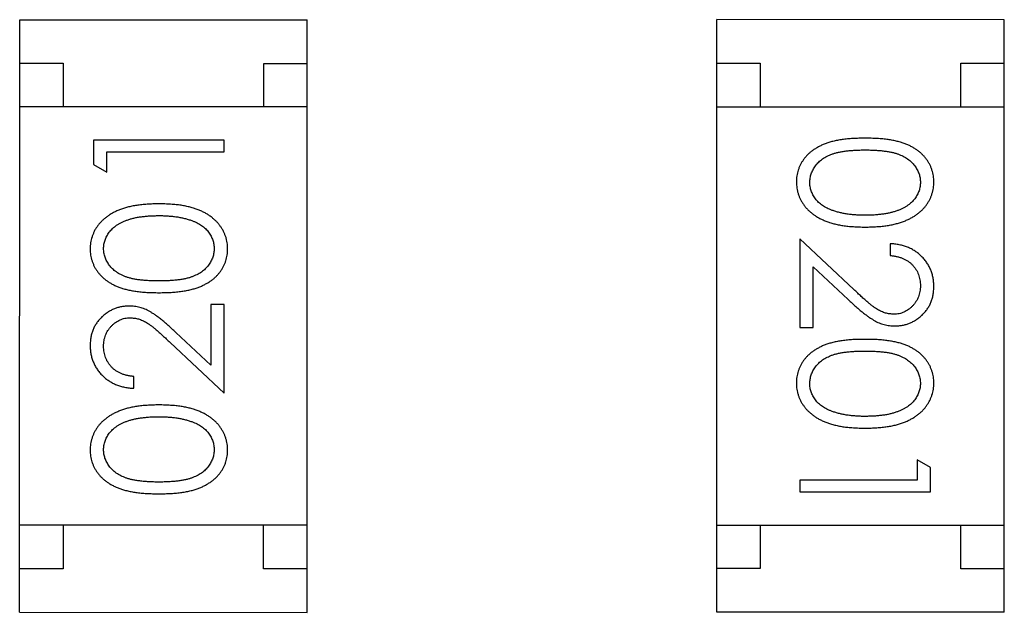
# Model space of a CAD drawing. Header units: millimetres. Extents: x 344 to 667, y 229 to 335.
# Tile 70 of 206: x 567.939 to 569.069, y 265.527 to 266.207. Entities that reach past the tile are written whole.
import ezdxf

# ---------------------------------------------------------------- set-up
doc = ezdxf.new("R2010")
doc.units = ezdxf.units.MM
doc.header["$LTSCALE"] = 0.5
doc.layers.get('0').update_dxf_attribs({"linetype": 'CONTINUOUS'})

msp = doc.modelspace()

# ---------------------------------------------------------------- linework, layer by layer
at = {"linetype": 'Continuous'}
for p, q in [((567.939, 265.5268), (567.9391, 266.2068)), ((567.9391, 266.2068), (568.2691, 266.2067)), ((568.269, 265.5267), (568.2691, 266.2067)), ((568.7389, 265.5269), (568.7389, 266.2069)), ((569.0689, 266.2068), (568.7389, 266.2069)), ((569.0689, 265.5268), (569.0689, 266.2068)), ((567.9391, 266.1568), (567.9891, 266.1568)), ((567.9891, 266.1568), (567.9891, 266.1068)), ((568.2191, 266.1067), (568.2191, 266.1567)), ((568.2191, 266.1567), (568.2691, 266.1567)), ((568.7389, 266.1569), (568.7889, 266.1569)), ((568.7889, 266.1569), (568.7889, 266.1069)), ((569.0189, 266.1068), (569.0189, 266.1568)), ((569.0189, 266.1568), (569.0689, 266.1568)), ((568.2691, 266.1067), (567.9391, 266.1068)), ((568.7389, 266.1069), (569.0689, 266.1068)), ((568.0238, 266.0686), (568.0238, 266.0408)), ((568.1738, 266.0685), (568.0238, 266.0686)), ((568.1738, 266.0551), (568.1738, 266.0685)), ((568.0392, 266.032), (568.0392, 266.0551)), ((568.0392, 266.0551), (568.1738, 266.0551)), ((568.0238, 266.0408), (568.0392, 266.032)), ((568.8342, 265.9554), (568.8342, 265.8535)), ((568.8963, 265.8973), (568.8342, 265.9554)), ((568.938, 265.9497), (568.938, 265.9362)), ((568.8496, 265.8535), (568.8496, 265.9233)), ((568.8496, 265.9233), (568.8896, 265.8858)), ((568.1584, 265.8801), (568.1584, 265.8103)), ((568.1738, 265.8801), (568.1584, 265.8801)), ((568.1738, 265.7782), (568.1738, 265.8801)), ((568.8342, 265.8535), (568.8496, 265.8535)), ((568.1584, 265.8103), (568.1183, 265.8478)), ((568.1117, 265.8363), (568.1738, 265.7782)), ((568.0699, 265.7839), (568.0699, 265.7974)), ((568.9688, 265.7016), (568.9688, 265.6785)), ((568.9842, 265.6928), (568.9688, 265.7016)), ((568.9842, 265.665), (568.9842, 265.6928)), ((568.8342, 265.6785), (568.8342, 265.6651)), ((568.9688, 265.6785), (568.8342, 265.6785)), ((568.8342, 265.6651), (568.9842, 265.665)), ((568.269, 265.6267), (567.939, 265.6268)), ((567.989, 265.6268), (567.989, 265.5768)), ((568.219, 265.5767), (568.219, 265.6267)), ((568.7389, 265.6269), (569.0689, 265.6268)), ((568.7889, 265.6269), (568.7889, 265.5769)), ((569.0189, 265.5768), (569.0189, 265.6268)), ((567.989, 265.5768), (567.939, 265.5768)), ((568.269, 265.5767), (568.219, 265.5767)), ((568.7889, 265.5769), (568.7389, 265.5769)), ((569.0689, 265.5768), (569.0189, 265.5768)), ((567.939, 265.5268), (568.269, 265.5267)), ((569.0689, 265.5268), (568.7389, 265.5269))]:
    msp.add_line(p, q, dxfattribs=at)
for points, knots in [([(568.9091, 266.0708), (568.9068, 266.0708), (568.9021, 266.0708), (568.8954, 266.0705), (568.889, 266.07), (568.8831, 266.0693), (568.8775, 266.0684), (568.8724, 266.0673), (568.8677, 266.066), (568.8633, 266.0645), (568.8593, 266.0628), (568.8556, 266.0609), (568.8521, 266.0589), (568.8489, 266.0567), (568.8459, 266.0544), (568.8432, 266.0519), (568.8408, 266.0493), (568.8386, 266.0465), (568.8367, 266.0436), (568.835, 266.0406), (568.8335, 266.0375), (568.8324, 266.0343), (568.8315, 266.031), (568.8308, 266.0276), (568.8304, 266.0242), (568.8304, 266.0219), (568.8304, 266.0207)], [0, 0, 0, 0, 0.068113, 0.132564, 0.193427, 0.250218, 0.303569, 0.353576, 0.400235, 0.443586, 0.484619, 0.524292, 0.56238, 0.599049, 0.63494, 0.669782, 0.704009, 0.737842, 0.771098, 0.803896, 0.836415, 0.868639, 0.900715, 0.933378, 0.966213, 1, 1, 1, 1]), ([(568.988, 266.0207), (568.988, 266.0218), (568.988, 266.0242), (568.9876, 266.0276), (568.9869, 266.031), (568.986, 266.0343), (568.9848, 266.0375), (568.9834, 266.0406), (568.9816, 266.0437), (568.9797, 266.0466), (568.9775, 266.0494), (568.975, 266.0521), (568.9723, 266.0545), (568.9694, 266.0569), (568.9661, 266.059), (568.9627, 266.0611), (568.959, 266.0629), (568.955, 266.0645), (568.9507, 266.066), (568.946, 266.0673), (568.9409, 266.0684), (568.9354, 266.0693), (568.9294, 266.07), (568.923, 266.0705), (568.9162, 266.0708), (568.9115, 266.0708), (568.9091, 266.0708)], [0, 0, 0, 0, 0.033742, 0.066533, 0.099153, 0.13154, 0.164087, 0.196563, 0.229707, 0.263315, 0.297504, 0.331686, 0.366482, 0.4021, 0.438958, 0.476748, 0.515985, 0.556589, 0.599519, 0.645765, 0.695487, 0.748721, 0.805687, 0.866754, 0.931405, 1, 1, 1, 1]), ([(568.8457, 266.0202), (568.8458, 266.0219), (568.846, 266.0252), (568.8473, 266.0301), (568.8494, 266.0348), (568.8517, 266.0386), (568.854, 266.0414), (568.856, 266.0435), (568.8581, 266.0453), (568.8604, 266.0471), (568.8629, 266.0488), (568.8657, 266.0502), (568.8685, 266.0516), (568.8717, 266.0528), (568.8751, 266.0539), (568.8788, 266.0548), (568.883, 266.0556), (568.8875, 266.0563), (568.8924, 266.0567), (568.8977, 266.0571), (568.9033, 266.0573), (568.9072, 266.0574), (568.9092, 266.0574)], [0, 0, 0, 0, 0.060034, 0.120278, 0.182348, 0.247919, 0.281641, 0.315701, 0.350322, 0.385703, 0.421819, 0.459196, 0.497866, 0.538301, 0.58121, 0.628183, 0.679403, 0.734699, 0.794074, 0.858416, 0.927049, 1, 1, 1, 1]), ([(568.9092, 266.0574), (568.9112, 266.0574), (568.9151, 266.0573), (568.9208, 266.0571), (568.9261, 266.0567), (568.931, 266.0562), (568.9355, 266.0556), (568.9396, 266.0548), (568.9434, 266.0539), (568.9468, 266.0528), (568.9499, 266.0515), (568.9528, 266.0502), (568.9555, 266.0487), (568.958, 266.0471), (568.9604, 266.0453), (568.9625, 266.0434), (568.9644, 266.0414), (568.9667, 266.0385), (568.969, 266.0348), (568.9712, 266.0301), (568.9724, 266.0252), (568.9726, 266.0219), (568.9727, 266.0202)], [0, 0, 0, 0, 0.073302, 0.142286, 0.206253, 0.266017, 0.321612, 0.372532, 0.419497, 0.462398, 0.502825, 0.541489, 0.579034, 0.615143, 0.650298, 0.684912, 0.718701, 0.752189, 0.817245, 0.879117, 0.939613, 1, 1, 1, 1]), ([(568.8304, 266.0207), (568.8304, 266.0195), (568.8304, 266.0171), (568.8309, 266.0136), (568.8315, 266.0102), (568.8324, 266.0068), (568.8337, 266.0036), (568.8351, 266.0003), (568.8368, 265.9973), (568.8388, 265.9942), (568.8411, 265.9914), (568.8436, 265.9886), (568.8464, 265.986), (568.8494, 265.9836), (568.8527, 265.9814), (568.8563, 265.9793), (568.8601, 265.9774), (568.8642, 265.9756), (568.8686, 265.974), (568.8733, 265.9727), (568.8784, 265.9715), (568.8838, 265.9705), (568.8897, 265.9698), (568.8958, 265.9693), (568.9024, 265.969), (568.9068, 265.9689), (568.9091, 265.9689)], [0, 0, 0, 0, 0.033824, 0.067298, 0.10028, 0.133019, 0.165736, 0.198792, 0.232372, 0.266409, 0.301016, 0.336196, 0.371972, 0.408574, 0.446394, 0.485225, 0.525372, 0.567224, 0.611081, 0.65775, 0.70702, 0.759235, 0.814484, 0.873227, 0.934937, 1, 1, 1, 1]), ([(568.8715, 265.988), (568.8704, 265.9884), (568.8684, 265.9892), (568.8655, 265.9905), (568.8627, 265.992), (568.8602, 265.9936), (568.8579, 265.9953), (568.8558, 265.9972), (568.8538, 265.9992), (568.8516, 266.002), (568.8493, 266.0057), (568.8473, 266.0104), (568.8459, 266.0152), (568.8458, 266.0186), (568.8457, 266.0202)], [0, 0, 0, 0, 0.075949, 0.148549, 0.218996, 0.286119, 0.351826, 0.416074, 0.478265, 0.540325, 0.660405, 0.774606, 0.887187, 1, 1, 1, 1]), ([(568.9091, 265.9689), (568.9114, 265.9689), (568.9159, 265.969), (568.9225, 265.9693), (568.9287, 265.9698), (568.9345, 265.9705), (568.94, 265.9715), (568.9451, 265.9727), (568.9499, 265.9741), (568.9543, 265.9757), (568.9584, 265.9775), (568.9622, 265.9794), (568.9658, 265.9815), (568.9691, 265.9837), (568.9721, 265.9862), (568.9749, 265.9887), (568.9774, 265.9915), (568.9797, 265.9943), (568.9817, 265.9973), (568.9834, 266.0004), (568.9848, 266.0036), (568.986, 266.0068), (568.9869, 266.0102), (568.9876, 266.0136), (568.988, 266.0171), (568.988, 266.0195), (568.988, 266.0207)], [0, 0, 0, 0, 0.065278, 0.127205, 0.186168, 0.241675, 0.294115, 0.343609, 0.390387, 0.434463, 0.476646, 0.517002, 0.555936, 0.593716, 0.630057, 0.665601, 0.700745, 0.734917, 0.768681, 0.802087, 0.834849, 0.867433, 0.900138, 0.932806, 0.966212, 1, 1, 1, 1]), ([(568.9727, 266.0202), (568.9726, 266.0186), (568.9724, 266.0153), (568.9712, 266.0104), (568.969, 266.0058), (568.9667, 266.002), (568.9644, 265.9992), (568.9624, 265.9971), (568.9602, 265.9952), (568.9577, 265.9934), (568.955, 265.9917), (568.952, 265.9901), (568.9488, 265.9887), (568.9454, 265.9873), (568.9417, 265.9862), (568.9378, 265.9851), (568.9337, 265.9843), (568.9293, 265.9836), (568.9246, 265.9831), (568.9197, 265.9826), (568.9145, 265.9824), (568.911, 265.9824), (568.9092, 265.9824)], [0, 0, 0, 0, 0.059689, 0.119507, 0.181075, 0.246162, 0.279894, 0.314468, 0.350403, 0.387474, 0.426147, 0.466624, 0.508745, 0.553328, 0.600058, 0.649177, 0.700552, 0.754894, 0.811825, 0.871514, 0.934319, 1, 1, 1, 1]), ([(568.0989, 265.9955), (568.0966, 265.9954), (568.0921, 265.9954), (568.0855, 265.9951), (568.0793, 265.9946), (568.0734, 265.9938), (568.068, 265.9929), (568.0628, 265.9917), (568.0581, 265.9903), (568.0537, 265.9887), (568.0496, 265.9869), (568.0457, 265.985), (568.0422, 265.9828), (568.0389, 265.9806), (568.0359, 265.9782), (568.0331, 265.9756), (568.0306, 265.9729), (568.0283, 265.97), (568.0263, 265.9671), (568.0246, 265.964), (568.0232, 265.9608), (568.022, 265.9575), (568.0211, 265.9542), (568.0204, 265.9508), (568.02, 265.9473), (568.02, 265.9449), (568.0199, 265.9437)], [0, 0, 0, 0, 0.065278, 0.127205, 0.186168, 0.241675, 0.294115, 0.343609, 0.390387, 0.434463, 0.476646, 0.517002, 0.555936, 0.593716, 0.630057, 0.665601, 0.700745, 0.734917, 0.768681, 0.802087, 0.834849, 0.867433, 0.900138, 0.932806, 0.966212, 1, 1, 1, 1]), ([(568.1776, 265.9437), (568.1776, 265.9449), (568.1776, 265.9473), (568.1771, 265.9508), (568.1765, 265.9542), (568.1756, 265.9576), (568.1743, 265.9608), (568.1729, 265.964), (568.1711, 265.9671), (568.1692, 265.9701), (568.1669, 265.973), (568.1644, 265.9757), (568.1616, 265.9783), (568.1586, 265.9807), (568.1553, 265.983), (568.1517, 265.9851), (568.1479, 265.987), (568.1438, 265.9888), (568.1394, 265.9904), (568.1347, 265.9917), (568.1296, 265.9929), (568.1241, 265.9939), (568.1183, 265.9946), (568.1122, 265.9951), (568.1056, 265.9954), (568.1012, 265.9954), (568.0989, 265.9955)], [0, 0, 0, 0, 0.033824, 0.067298, 0.10028, 0.133019, 0.165736, 0.198792, 0.232372, 0.266409, 0.301016, 0.336196, 0.371972, 0.408574, 0.446394, 0.485225, 0.525372, 0.567224, 0.611081, 0.65775, 0.70702, 0.759235, 0.814484, 0.873227, 0.934937, 1, 1, 1, 1]), ([(568.0353, 265.9442), (568.0354, 265.9458), (568.0356, 265.9491), (568.0368, 265.9539), (568.039, 265.9586), (568.0413, 265.9623), (568.0436, 265.9652), (568.0456, 265.9673), (568.0478, 265.9692), (568.0503, 265.971), (568.053, 265.9727), (568.056, 265.9743), (568.0591, 265.9757), (568.0626, 265.977), (568.0662, 265.9782), (568.0701, 265.9793), (568.0743, 265.9801), (568.0787, 265.9808), (568.0834, 265.9813), (568.0883, 265.9818), (568.0935, 265.9819), (568.097, 265.982), (568.0988, 265.982)], [0, 0, 0, 0, 0.059689, 0.119507, 0.181075, 0.246162, 0.279894, 0.314468, 0.350403, 0.387474, 0.426147, 0.466624, 0.508745, 0.553328, 0.600058, 0.649177, 0.700552, 0.754894, 0.811825, 0.871514, 0.934319, 1, 1, 1, 1]), ([(568.0988, 265.982), (568.1006, 265.982), (568.1041, 265.982), (568.1094, 265.9817), (568.1144, 265.9812), (568.1192, 265.9807), (568.1238, 265.9798), (568.1282, 265.9789), (568.1324, 265.9777), (568.1352, 265.9768), (568.1365, 265.9763)], [0, 0, 0, 0, 0.141157, 0.277773, 0.409244, 0.535676, 0.657497, 0.775458, 0.889412, 1, 1, 1, 1]), ([(568.9092, 265.9824), (568.9074, 265.9824), (568.9038, 265.9824), (568.8986, 265.9827), (568.8936, 265.9831), (568.8888, 265.9837), (568.8842, 265.9846), (568.8798, 265.9855), (568.8755, 265.9867), (568.8728, 265.9876), (568.8715, 265.988)], [0, 0, 0, 0, 0.141157, 0.277773, 0.409244, 0.535676, 0.657497, 0.775458, 0.889412, 1, 1, 1, 1]), ([(568.1365, 265.9763), (568.1376, 265.9759), (568.1396, 265.9752), (568.1425, 265.9738), (568.1453, 265.9724), (568.1478, 265.9708), (568.1501, 265.969), (568.1522, 265.9672), (568.1541, 265.9652), (568.1564, 265.9624), (568.1587, 265.9587), (568.1607, 265.954), (568.162, 265.9491), (568.1622, 265.9458), (568.1623, 265.9441)], [0, 0, 0, 0, 0.075949, 0.148549, 0.218996, 0.286119, 0.351826, 0.416074, 0.478265, 0.540325, 0.660405, 0.774606, 0.887187, 1, 1, 1, 1]), ([(568.0199, 265.9437), (568.02, 265.9425), (568.02, 265.9402), (568.0204, 265.9367), (568.0211, 265.9334), (568.022, 265.9301), (568.0232, 265.9269), (568.0246, 265.9237), (568.0263, 265.9207), (568.0283, 265.9178), (568.0305, 265.915), (568.033, 265.9123), (568.0357, 265.9098), (568.0386, 265.9075), (568.0419, 265.9053), (568.0453, 265.9033), (568.049, 265.9015), (568.053, 265.8998), (568.0573, 265.8983), (568.062, 265.8971), (568.0671, 265.8959), (568.0726, 265.8951), (568.0786, 265.8944), (568.085, 265.8939), (568.0918, 265.8936), (568.0964, 265.8936), (568.0988, 265.8935)], [0, 0, 0, 0, 0.033742, 0.066533, 0.099153, 0.13154, 0.164087, 0.196563, 0.229707, 0.263315, 0.297504, 0.331686, 0.366482, 0.4021, 0.438958, 0.476748, 0.515985, 0.556589, 0.599519, 0.645765, 0.695487, 0.748721, 0.805687, 0.866754, 0.931405, 1, 1, 1, 1]), ([(568.0988, 265.907), (568.0968, 265.907), (568.0929, 265.907), (568.0872, 265.9073), (568.0819, 265.9076), (568.077, 265.9082), (568.0725, 265.9087), (568.0684, 265.9096), (568.0646, 265.9105), (568.0612, 265.9116), (568.0581, 265.9128), (568.0552, 265.9142), (568.0525, 265.9157), (568.05, 265.9173), (568.0476, 265.9191), (568.0455, 265.9209), (568.0436, 265.923), (568.0413, 265.9258), (568.039, 265.9296), (568.0368, 265.9343), (568.0356, 265.9392), (568.0354, 265.9425), (568.0353, 265.9442)], [0, 0, 0, 0, 0.073302, 0.142286, 0.206253, 0.266017, 0.321612, 0.372532, 0.419497, 0.462398, 0.502825, 0.541489, 0.579034, 0.615143, 0.650298, 0.684912, 0.718701, 0.752189, 0.817245, 0.879117, 0.939613, 1, 1, 1, 1]), ([(568.1623, 265.9441), (568.1622, 265.9425), (568.162, 265.9392), (568.1607, 265.9343), (568.1586, 265.9296), (568.1563, 265.9258), (568.1539, 265.923), (568.152, 265.9209), (568.1499, 265.919), (568.1476, 265.9172), (568.1451, 265.9156), (568.1423, 265.9141), (568.1394, 265.9128), (568.1363, 265.9115), (568.1329, 265.9105), (568.1292, 265.9095), (568.125, 265.9088), (568.1205, 265.9081), (568.1156, 265.9076), (568.1103, 265.9073), (568.1047, 265.907), (568.1008, 265.907), (568.0988, 265.907)], [0, 0, 0, 0, 0.060034, 0.120278, 0.182348, 0.247919, 0.281641, 0.315701, 0.350322, 0.385703, 0.421819, 0.459196, 0.497866, 0.538301, 0.58121, 0.628183, 0.679403, 0.734699, 0.794074, 0.858416, 0.927049, 1, 1, 1, 1]), ([(568.0988, 265.8935), (568.1012, 265.8936), (568.1059, 265.8936), (568.1126, 265.8939), (568.119, 265.8944), (568.1249, 265.8951), (568.1305, 265.896), (568.1356, 265.8971), (568.1403, 265.8984), (568.1447, 265.8999), (568.1487, 265.9016), (568.1524, 265.9035), (568.1559, 265.9055), (568.1591, 265.9077), (568.162, 265.9099), (568.1648, 265.9124), (568.1672, 265.9151), (568.1694, 265.9179), (568.1713, 265.9208), (568.173, 265.9238), (568.1745, 265.9269), (568.1756, 265.9301), (568.1765, 265.9334), (568.1772, 265.9367), (568.1776, 265.9402), (568.1776, 265.9425), (568.1776, 265.9437)], [0, 0, 0, 0, 0.068113, 0.132564, 0.193427, 0.250218, 0.303569, 0.353576, 0.400235, 0.443586, 0.484619, 0.524292, 0.56238, 0.599049, 0.63494, 0.669782, 0.704009, 0.737842, 0.771098, 0.803896, 0.836415, 0.868639, 0.900715, 0.933378, 0.966213, 1, 1, 1, 1]), ([(568.988, 265.9007), (568.988, 265.9024), (568.9879, 265.9057), (568.9872, 265.9105), (568.9861, 265.9152), (568.9846, 265.9196), (568.9826, 265.9238), (568.9802, 265.9278), (568.9773, 265.9317), (568.974, 265.9352), (568.9704, 265.9385), (568.9665, 265.9413), (568.9624, 265.9438), (568.958, 265.9458), (568.9533, 265.9474), (568.9484, 265.9486), (568.9433, 265.9494), (568.9398, 265.9496), (568.938, 265.9497)], [0, 0, 0, 0, 0.06445, 0.126725, 0.187421, 0.247417, 0.306749, 0.366595, 0.427749, 0.490235, 0.553031, 0.614805, 0.676505, 0.738096, 0.801021, 0.864897, 0.931209, 1, 1, 1, 1]), ([(568.938, 265.9362), (568.9394, 265.9361), (568.942, 265.9358), (568.9457, 265.9351), (568.9493, 265.9341), (568.9526, 265.9329), (568.9557, 265.9314), (568.9586, 265.9296), (568.9612, 265.9277), (568.9636, 265.9254), (568.9657, 265.9229), (568.9676, 265.9203), (568.9692, 265.9175), (568.9704, 265.9146), (568.9714, 265.9115), (568.9721, 265.9083), (568.9726, 265.9049), (568.9726, 265.9026), (568.9726, 265.9014)], [0, 0, 0, 0, 0.073648, 0.143686, 0.210962, 0.275557, 0.338064, 0.399311, 0.4594, 0.51934, 0.579024, 0.637809, 0.695959, 0.754122, 0.813113, 0.873453, 0.935561, 1, 1, 1, 1]), ([(568.9726, 265.9014), (568.9726, 265.9003), (568.9726, 265.8981), (568.9721, 265.8949), (568.9714, 265.8918), (568.9704, 265.8888), (568.9692, 265.886), (568.9676, 265.8833), (568.9658, 265.8807), (568.9637, 265.8783), (568.9614, 265.8761), (568.959, 265.8742), (568.9565, 265.8725), (568.9538, 265.8712), (568.9511, 265.8702), (568.9482, 265.8694), (568.9453, 265.869), (568.9433, 265.8689), (568.9422, 265.8689)], [0, 0, 0, 0, 0.068027, 0.133505, 0.19695, 0.26027, 0.322741, 0.384982, 0.448465, 0.513424, 0.578224, 0.640011, 0.700094, 0.760067, 0.819012, 0.877878, 0.938035, 1, 1, 1, 1]), ([(568.9434, 265.8554), (568.9449, 265.8555), (568.9478, 265.8556), (568.9522, 265.8561), (568.9563, 265.8571), (568.9603, 265.8585), (568.9642, 265.8603), (568.9679, 265.8625), (568.9714, 265.865), (568.9748, 265.8679), (568.9779, 265.8711), (568.9806, 265.8747), (568.9829, 265.8784), (568.9848, 265.8824), (568.9863, 265.8867), (568.9873, 265.8911), (568.9879, 265.8959), (568.988, 265.8991), (568.988, 265.9007)], [0, 0, 0, 0, 0.06271, 0.123347, 0.183401, 0.242828, 0.302097, 0.36242, 0.423725, 0.487032, 0.550491, 0.612709, 0.674265, 0.73617, 0.799211, 0.863483, 0.930525, 1, 1, 1, 1]), ([(568.9422, 265.8689), (568.9406, 265.869), (568.9374, 265.8691), (568.9326, 265.8701), (568.9279, 265.8718), (568.9241, 265.8738), (568.921, 265.8758), (568.9183, 265.8777), (568.9154, 265.8801), (568.9121, 265.8827), (568.9086, 265.8858), (568.9047, 265.8893), (568.9006, 265.8931), (568.8977, 265.8958), (568.8963, 265.8973)], [0, 0, 0, 0, 0.088014, 0.174976, 0.2638, 0.355443, 0.406413, 0.465519, 0.533076, 0.609353, 0.693899, 0.787171, 0.889197, 1, 1, 1, 1]), ([(568.0645, 265.8782), (568.063, 265.8781), (568.0601, 265.878), (568.0558, 265.8775), (568.0517, 265.8765), (568.0476, 265.8751), (568.0438, 265.8733), (568.0401, 265.8711), (568.0365, 265.8686), (568.0332, 265.8657), (568.03, 265.8625), (568.0274, 265.8589), (568.0251, 265.8552), (568.0231, 265.8512), (568.0217, 265.8469), (568.0207, 265.8425), (568.0201, 265.8377), (568.02, 265.8345), (568.0199, 265.8329)], [0, 0, 0, 0, 0.06271, 0.123347, 0.183401, 0.242828, 0.302097, 0.36242, 0.423725, 0.487032, 0.550491, 0.612709, 0.674265, 0.73617, 0.799211, 0.863483, 0.930525, 1, 1, 1, 1]), ([(568.1183, 265.8478), (568.1168, 265.8493), (568.1138, 265.852), (568.1095, 265.856), (568.1054, 265.8595), (568.1015, 265.8627), (568.0979, 265.8656), (568.0945, 265.868), (568.0913, 265.8701), (568.0875, 265.8725), (568.0827, 265.8748), (568.0768, 265.8767), (568.0708, 265.878), (568.0666, 265.8781), (568.0645, 265.8782)], [0, 0, 0, 0, 0.09953, 0.192079, 0.277712, 0.357454, 0.429648, 0.495771, 0.555538, 0.608657, 0.707578, 0.804328, 0.901298, 1, 1, 1, 1]), ([(568.8896, 265.8858), (568.8912, 265.8843), (568.8941, 265.8816), (568.8985, 265.8776), (568.9026, 265.8741), (568.9065, 265.8709), (568.9101, 265.868), (568.9135, 265.8656), (568.9167, 265.8635), (568.9205, 265.8611), (568.9252, 265.8588), (568.9311, 265.8569), (568.9372, 265.8556), (568.9413, 265.8555), (568.9434, 265.8554)], [0, 0, 0, 0, 0.09953, 0.192079, 0.277712, 0.357454, 0.429648, 0.495771, 0.555538, 0.608657, 0.707578, 0.804328, 0.901298, 1, 1, 1, 1]), ([(568.0353, 265.8322), (568.0354, 265.8333), (568.0354, 265.8355), (568.0358, 265.8387), (568.0365, 265.8418), (568.0375, 265.8448), (568.0388, 265.8476), (568.0403, 265.8503), (568.0422, 265.8529), (568.0443, 265.8553), (568.0465, 265.8575), (568.049, 265.8594), (568.0515, 265.8611), (568.0541, 265.8624), (568.0569, 265.8634), (568.0597, 265.8642), (568.0627, 265.8646), (568.0647, 265.8647), (568.0657, 265.8647)], [0, 0, 0, 0, 0.068027, 0.133505, 0.19695, 0.26027, 0.322741, 0.384982, 0.448465, 0.513424, 0.578224, 0.640011, 0.700094, 0.760067, 0.819012, 0.877878, 0.938035, 1, 1, 1, 1]), ([(568.0657, 265.8647), (568.0674, 265.8646), (568.0706, 265.8645), (568.0754, 265.8635), (568.08, 265.8618), (568.0838, 265.8598), (568.087, 265.8578), (568.0896, 265.8559), (568.0926, 265.8535), (568.0959, 265.8509), (568.0994, 265.8478), (568.1032, 265.8443), (568.1074, 265.8405), (568.1102, 265.8378), (568.1117, 265.8363)], [0, 0, 0, 0, 0.088014, 0.174976, 0.2638, 0.355443, 0.406413, 0.465519, 0.533076, 0.609353, 0.693899, 0.787171, 0.889197, 1, 1, 1, 1]), ([(568.0199, 265.8329), (568.02, 265.8312), (568.02, 265.8279), (568.0207, 265.8231), (568.0218, 265.8184), (568.0234, 265.814), (568.0254, 265.8098), (568.0278, 265.8058), (568.0306, 265.8019), (568.034, 265.7984), (568.0376, 265.7951), (568.0415, 265.7923), (568.0456, 265.7898), (568.05, 265.7878), (568.0546, 265.7862), (568.0595, 265.785), (568.0646, 265.7842), (568.0681, 265.784), (568.0699, 265.7839)], [0, 0, 0, 0, 0.06445, 0.126725, 0.187421, 0.247417, 0.306749, 0.366595, 0.427749, 0.490235, 0.553031, 0.614805, 0.676505, 0.738096, 0.801021, 0.864897, 0.931209, 1, 1, 1, 1]), ([(568.0699, 265.7974), (568.0686, 265.7975), (568.066, 265.7978), (568.0622, 265.7985), (568.0587, 265.7995), (568.0553, 265.8007), (568.0523, 265.8022), (568.0494, 265.804), (568.0468, 265.8059), (568.0444, 265.8082), (568.0423, 265.8107), (568.0404, 265.8133), (568.0388, 265.8161), (568.0376, 265.819), (568.0366, 265.8221), (568.0358, 265.8253), (568.0354, 265.8287), (568.0354, 265.831), (568.0353, 265.8322)], [0, 0, 0, 0, 0.073648, 0.143686, 0.210962, 0.275557, 0.338064, 0.399311, 0.4594, 0.51934, 0.579024, 0.637809, 0.695959, 0.754122, 0.813113, 0.873453, 0.935561, 1, 1, 1, 1]), ([(568.9091, 265.84), (568.9067, 265.84), (568.9021, 265.84), (568.8953, 265.8397), (568.889, 265.8392), (568.883, 265.8385), (568.8775, 265.8376), (568.8724, 265.8365), (568.8676, 265.8352), (568.8633, 265.8337), (568.8593, 265.832), (568.8556, 265.8301), (568.8521, 265.8281), (568.8489, 265.8259), (568.8459, 265.8236), (568.8432, 265.8212), (568.8408, 265.8185), (568.8386, 265.8157), (568.8366, 265.8128), (568.835, 265.8098), (568.8335, 265.8067), (568.8324, 265.8035), (568.8315, 265.8002), (568.8308, 265.7969), (568.8304, 265.7934), (568.8304, 265.7911), (568.8303, 265.7899)], [0, 0, 0, 0, 0.068113, 0.132564, 0.193427, 0.250218, 0.303569, 0.353576, 0.400235, 0.443586, 0.484619, 0.524292, 0.56238, 0.599049, 0.63494, 0.669782, 0.704009, 0.737842, 0.771098, 0.803896, 0.836415, 0.868639, 0.900715, 0.933378, 0.966213, 1, 1, 1, 1]), ([(568.988, 265.7899), (568.988, 265.7911), (568.988, 265.7934), (568.9876, 265.7969), (568.9869, 265.8002), (568.986, 265.8035), (568.9848, 265.8067), (568.9833, 265.8099), (568.9816, 265.8129), (568.9797, 265.8158), (568.9775, 265.8186), (568.975, 265.8213), (568.9723, 265.8238), (568.9693, 265.8261), (568.9661, 265.8283), (568.9627, 265.8303), (568.959, 265.8321), (568.955, 265.8338), (568.9507, 265.8353), (568.946, 265.8365), (568.9409, 265.8377), (568.9353, 265.8385), (568.9294, 265.8392), (568.923, 265.8397), (568.9162, 265.84), (568.9115, 265.84), (568.9091, 265.84)], [0, 0, 0, 0, 0.033742, 0.066533, 0.099153, 0.13154, 0.164087, 0.196563, 0.229707, 0.263315, 0.297504, 0.331686, 0.366482, 0.4021, 0.438958, 0.476748, 0.515985, 0.556589, 0.599519, 0.645765, 0.695487, 0.748721, 0.805687, 0.866754, 0.931405, 1, 1, 1, 1]), ([(568.8457, 265.7895), (568.8458, 265.7911), (568.846, 265.7944), (568.8473, 265.7993), (568.8493, 265.804), (568.8517, 265.8078), (568.854, 265.8106), (568.8559, 265.8127), (568.8581, 265.8146), (568.8604, 265.8164), (568.8629, 265.818), (568.8656, 265.8195), (568.8685, 265.8208), (568.8716, 265.8221), (568.8751, 265.8231), (568.8788, 265.8241), (568.883, 265.8248), (568.8875, 265.8255), (568.8924, 265.826), (568.8976, 265.8263), (568.9033, 265.8266), (568.9072, 265.8266), (568.9092, 265.8266)], [0, 0, 0, 0, 0.060034, 0.120278, 0.182348, 0.247919, 0.281641, 0.315701, 0.350322, 0.385703, 0.421819, 0.459196, 0.497866, 0.538301, 0.58121, 0.628183, 0.679403, 0.734699, 0.794074, 0.858416, 0.927049, 1, 1, 1, 1]), ([(568.9092, 265.8266), (568.9112, 265.8266), (568.9151, 265.8266), (568.9208, 265.8263), (568.926, 265.826), (568.9309, 265.8254), (568.9355, 265.8249), (568.9396, 265.824), (568.9434, 265.8231), (568.9468, 265.822), (568.9499, 265.8208), (568.9528, 265.8194), (568.9555, 265.8179), (568.958, 265.8163), (568.9603, 265.8145), (568.9625, 265.8127), (568.9644, 265.8106), (568.9667, 265.8078), (568.969, 265.804), (568.9711, 265.7993), (568.9724, 265.7944), (568.9726, 265.7911), (568.9726, 265.7894)], [0, 0, 0, 0, 0.073302, 0.142286, 0.206253, 0.266017, 0.321612, 0.372532, 0.419497, 0.462398, 0.502825, 0.541489, 0.579034, 0.615143, 0.650298, 0.684912, 0.718701, 0.752189, 0.817245, 0.879117, 0.939613, 1, 1, 1, 1]), ([(568.8303, 265.7899), (568.8303, 265.7887), (568.8304, 265.7863), (568.8308, 265.7828), (568.8315, 265.7794), (568.8324, 265.776), (568.8336, 265.7728), (568.8351, 265.7696), (568.8368, 265.7665), (568.8388, 265.7635), (568.8411, 265.7606), (568.8436, 265.7579), (568.8464, 265.7553), (568.8494, 265.7529), (568.8527, 265.7506), (568.8563, 265.7485), (568.8601, 265.7466), (568.8642, 265.7448), (568.8685, 265.7432), (568.8733, 265.7419), (568.8784, 265.7407), (568.8838, 265.7397), (568.8896, 265.739), (568.8958, 265.7385), (568.9024, 265.7382), (568.9068, 265.7382), (568.9091, 265.7381)], [0, 0, 0, 0, 0.033824, 0.067298, 0.10028, 0.133019, 0.165736, 0.198792, 0.232372, 0.266409, 0.301016, 0.336196, 0.371972, 0.408574, 0.446394, 0.485225, 0.525372, 0.567224, 0.611081, 0.65775, 0.70702, 0.759235, 0.814484, 0.873227, 0.934937, 1, 1, 1, 1]), ([(568.8715, 265.7573), (568.8704, 265.7577), (568.8684, 265.7584), (568.8654, 265.7597), (568.8627, 265.7612), (568.8602, 265.7628), (568.8579, 265.7646), (568.8557, 265.7664), (568.8538, 265.7684), (568.8516, 265.7712), (568.8492, 265.7749), (568.8472, 265.7796), (568.8459, 265.7845), (568.8458, 265.7878), (568.8457, 265.7895)], [0, 0, 0, 0, 0.075949, 0.148549, 0.218996, 0.286119, 0.351826, 0.416074, 0.478265, 0.540325, 0.660405, 0.774606, 0.887187, 1, 1, 1, 1]), ([(568.9091, 265.7381), (568.9114, 265.7382), (568.9159, 265.7382), (568.9225, 265.7385), (568.9287, 265.739), (568.9345, 265.7398), (568.94, 265.7407), (568.9451, 265.7419), (568.9499, 265.7433), (568.9543, 265.7449), (568.9584, 265.7467), (568.9622, 265.7486), (568.9658, 265.7507), (568.9691, 265.753), (568.9721, 265.7554), (568.9749, 265.758), (568.9774, 265.7607), (568.9796, 265.7636), (568.9816, 265.7665), (568.9833, 265.7696), (568.9848, 265.7728), (568.986, 265.7761), (568.9869, 265.7794), (568.9876, 265.7828), (568.988, 265.7863), (568.988, 265.7887), (568.988, 265.7899)], [0, 0, 0, 0, 0.065278, 0.127205, 0.186168, 0.241675, 0.294115, 0.343609, 0.390387, 0.434463, 0.476646, 0.517002, 0.555936, 0.593716, 0.630057, 0.665601, 0.700745, 0.734917, 0.768681, 0.802087, 0.834849, 0.867433, 0.900138, 0.932806, 0.966212, 1, 1, 1, 1]), ([(568.9726, 265.7894), (568.9726, 265.7878), (568.9724, 265.7845), (568.9711, 265.7797), (568.969, 265.775), (568.9667, 265.7713), (568.9644, 265.7684), (568.9624, 265.7663), (568.9601, 265.7644), (568.9577, 265.7626), (568.9549, 265.7609), (568.952, 265.7593), (568.9488, 265.7579), (568.9454, 265.7566), (568.9417, 265.7554), (568.9378, 265.7543), (568.9336, 265.7535), (568.9292, 265.7528), (568.9246, 265.7523), (568.9197, 265.7518), (568.9145, 265.7517), (568.911, 265.7516), (568.9092, 265.7516)], [0, 0, 0, 0, 0.059689, 0.119507, 0.181075, 0.246162, 0.279894, 0.314468, 0.350403, 0.387474, 0.426147, 0.466624, 0.508745, 0.553328, 0.600058, 0.649177, 0.700552, 0.754894, 0.811825, 0.871514, 0.934319, 1, 1, 1, 1]), ([(568.0988, 265.7647), (568.0965, 265.7647), (568.092, 265.7646), (568.0855, 265.7643), (568.0793, 265.7638), (568.0734, 265.7631), (568.068, 265.7621), (568.0628, 265.7609), (568.0581, 265.7595), (568.0537, 265.7579), (568.0496, 265.7561), (568.0457, 265.7542), (568.0422, 265.7521), (568.0389, 265.7498), (568.0358, 265.7474), (568.0331, 265.7449), (568.0305, 265.7421), (568.0283, 265.7393), (568.0263, 265.7363), (568.0246, 265.7332), (568.0232, 265.73), (568.022, 265.7268), (568.0211, 265.7234), (568.0204, 265.72), (568.02, 265.7165), (568.0199, 265.7141), (568.0199, 265.7129)], [0, 0, 0, 0, 0.065278, 0.127205, 0.186168, 0.241675, 0.294115, 0.343609, 0.390387, 0.434463, 0.476646, 0.517002, 0.555936, 0.593716, 0.630057, 0.665601, 0.700745, 0.734917, 0.768681, 0.802087, 0.834849, 0.867433, 0.900138, 0.932806, 0.966212, 1, 1, 1, 1]), ([(568.1776, 265.7129), (568.1776, 265.7141), (568.1776, 265.7165), (568.1771, 265.72), (568.1765, 265.7234), (568.1755, 265.7268), (568.1743, 265.73), (568.1729, 265.7333), (568.1711, 265.7363), (568.1691, 265.7394), (568.1669, 265.7422), (568.1644, 265.745), (568.1616, 265.7476), (568.1585, 265.75), (568.1552, 265.7522), (568.1517, 265.7543), (568.1479, 265.7562), (568.1438, 265.758), (568.1394, 265.7596), (568.1347, 265.7609), (568.1296, 265.7621), (568.1241, 265.7631), (568.1183, 265.7638), (568.1121, 265.7643), (568.1056, 265.7646), (568.1011, 265.7647), (568.0988, 265.7647)], [0, 0, 0, 0, 0.033824, 0.067298, 0.10028, 0.133019, 0.165736, 0.198792, 0.232372, 0.266409, 0.301016, 0.336196, 0.371972, 0.408574, 0.446394, 0.485225, 0.525372, 0.567224, 0.611081, 0.65775, 0.70702, 0.759235, 0.814484, 0.873227, 0.934937, 1, 1, 1, 1]), ([(568.0353, 265.7134), (568.0354, 265.715), (568.0356, 265.7183), (568.0368, 265.7232), (568.039, 265.7278), (568.0413, 265.7316), (568.0436, 265.7344), (568.0456, 265.7365), (568.0478, 265.7384), (568.0503, 265.7402), (568.053, 265.7419), (568.056, 265.7435), (568.0591, 265.7449), (568.0626, 265.7463), (568.0662, 265.7474), (568.0701, 265.7485), (568.0743, 265.7493), (568.0787, 265.75), (568.0834, 265.7505), (568.0883, 265.751), (568.0934, 265.7512), (568.097, 265.7512), (568.0988, 265.7512)], [0, 0, 0, 0, 0.059689, 0.119507, 0.181075, 0.246162, 0.279894, 0.314468, 0.350403, 0.387474, 0.426147, 0.466624, 0.508745, 0.553328, 0.600058, 0.649177, 0.700552, 0.754894, 0.811825, 0.871514, 0.934319, 1, 1, 1, 1]), ([(568.0988, 265.7512), (568.1006, 265.7512), (568.1041, 265.7512), (568.1094, 265.7509), (568.1144, 265.7505), (568.1192, 265.7499), (568.1238, 265.749), (568.1282, 265.7481), (568.1324, 265.7469), (568.1351, 265.746), (568.1365, 265.7456)], [0, 0, 0, 0, 0.141157, 0.277773, 0.409244, 0.535676, 0.657497, 0.775458, 0.889412, 1, 1, 1, 1]), ([(568.9092, 265.7516), (568.9074, 265.7516), (568.9038, 265.7516), (568.8986, 265.7519), (568.8936, 265.7524), (568.8888, 265.7529), (568.8842, 265.7538), (568.8797, 265.7547), (568.8755, 265.7559), (568.8728, 265.7568), (568.8715, 265.7573)], [0, 0, 0, 0, 0.141157, 0.277773, 0.409244, 0.535676, 0.657497, 0.775458, 0.889412, 1, 1, 1, 1]), ([(568.1365, 265.7456), (568.1375, 265.7452), (568.1396, 265.7444), (568.1425, 265.7431), (568.1452, 265.7416), (568.1478, 265.74), (568.1501, 265.7383), (568.1522, 265.7364), (568.1541, 265.7344), (568.1564, 265.7316), (568.1587, 265.7279), (568.1607, 265.7232), (568.162, 265.7184), (568.1622, 265.715), (568.1622, 265.7134)], [0, 0, 0, 0, 0.075949, 0.148549, 0.218996, 0.286119, 0.351826, 0.416074, 0.478265, 0.540325, 0.660405, 0.774606, 0.887187, 1, 1, 1, 1]), ([(568.0199, 265.7129), (568.0199, 265.7118), (568.02, 265.7094), (568.0204, 265.706), (568.021, 265.7026), (568.022, 265.6993), (568.0231, 265.6961), (568.0246, 265.693), (568.0263, 265.6899), (568.0283, 265.687), (568.0305, 265.6842), (568.0329, 265.6815), (568.0357, 265.6791), (568.0386, 265.6767), (568.0418, 265.6746), (568.0453, 265.6725), (568.049, 265.6707), (568.0529, 265.669), (568.0572, 265.6676), (568.0619, 265.6663), (568.0671, 265.6652), (568.0726, 265.6643), (568.0786, 265.6636), (568.0849, 265.6631), (568.0918, 265.6628), (568.0964, 265.6628), (568.0988, 265.6628)], [0, 0, 0, 0, 0.033742, 0.066533, 0.099153, 0.13154, 0.164087, 0.196563, 0.229707, 0.263315, 0.297504, 0.331686, 0.366482, 0.4021, 0.438958, 0.476748, 0.515985, 0.556589, 0.599519, 0.645765, 0.695487, 0.748721, 0.805687, 0.866754, 0.931405, 1, 1, 1, 1]), ([(568.0988, 265.6762), (568.0968, 265.6762), (568.0928, 265.6763), (568.0872, 265.6765), (568.0819, 265.6769), (568.077, 265.6774), (568.0725, 265.678), (568.0683, 265.6788), (568.0646, 265.6797), (568.0612, 265.6808), (568.0581, 265.6821), (568.0552, 265.6834), (568.0525, 265.6849), (568.0499, 265.6865), (568.0476, 265.6883), (568.0455, 265.6902), (568.0435, 265.6922), (568.0413, 265.6951), (568.0389, 265.6988), (568.0368, 265.7035), (568.0356, 265.7084), (568.0354, 265.7117), (568.0353, 265.7134)], [0, 0, 0, 0, 0.073302, 0.142286, 0.206253, 0.266017, 0.321612, 0.372532, 0.419497, 0.462398, 0.502825, 0.541489, 0.579034, 0.615143, 0.650298, 0.684912, 0.718701, 0.752189, 0.817245, 0.879117, 0.939613, 1, 1, 1, 1]), ([(568.1622, 265.7134), (568.1622, 265.7117), (568.162, 265.7084), (568.1607, 265.7035), (568.1586, 265.6988), (568.1562, 265.695), (568.1539, 265.6922), (568.152, 265.6901), (568.1499, 265.6882), (568.1475, 265.6865), (568.145, 265.6848), (568.1423, 265.6834), (568.1394, 265.682), (568.1363, 265.6808), (568.1329, 265.6797), (568.1291, 265.6788), (568.125, 265.678), (568.1205, 265.6773), (568.1156, 265.6769), (568.1103, 265.6765), (568.1047, 265.6763), (568.1008, 265.6762), (568.0988, 265.6762)], [0, 0, 0, 0, 0.060034, 0.120278, 0.182348, 0.247919, 0.281641, 0.315701, 0.350322, 0.385703, 0.421819, 0.459196, 0.497866, 0.538301, 0.58121, 0.628183, 0.679403, 0.734699, 0.794074, 0.858416, 0.927049, 1, 1, 1, 1]), ([(568.0988, 265.6628), (568.1012, 265.6628), (568.1059, 265.6628), (568.1126, 265.6631), (568.119, 265.6636), (568.1249, 265.6643), (568.1305, 265.6652), (568.1356, 265.6663), (568.1403, 265.6676), (568.1447, 265.6691), (568.1487, 265.6708), (568.1524, 265.6727), (568.1558, 265.6747), (568.159, 265.6769), (568.162, 265.6792), (568.1648, 265.6816), (568.1672, 265.6843), (568.1694, 265.6871), (568.1713, 265.69), (568.173, 265.693), (568.1745, 265.6961), (568.1756, 265.6993), (568.1765, 265.7026), (568.1772, 265.706), (568.1776, 265.7094), (568.1776, 265.7117), (568.1776, 265.7129)], [0, 0, 0, 0, 0.068113, 0.132564, 0.193427, 0.250218, 0.303569, 0.353576, 0.400235, 0.443586, 0.484619, 0.524292, 0.56238, 0.599049, 0.63494, 0.669782, 0.704009, 0.737842, 0.771098, 0.803896, 0.836415, 0.868639, 0.900715, 0.933378, 0.966213, 1, 1, 1, 1])]:
    msp.add_open_spline(points, degree=3, knots=knots, dxfattribs=at)

doc.saveas('drawing.dxf')
